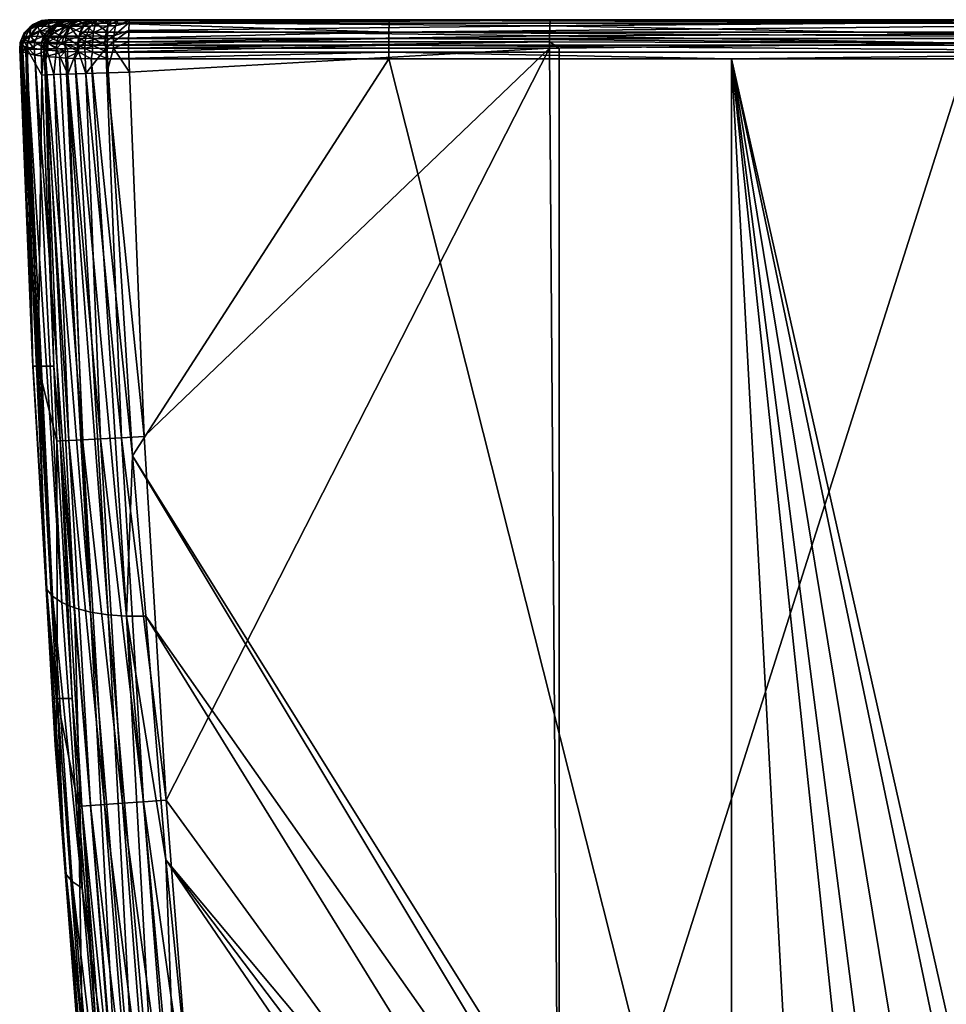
# Model space of a CAD drawing. Extents: x -0.176 to 0.176, y -0.227 to -0.001.
# Tile 24 of 256: x -0.176 to -0.159, y -0.018 to -0.001. Entities that reach past the tile are written whole.
import ezdxf

# ---------------------------------------------------------------- set-up
doc = ezdxf.new("R2010")
doc.units = 0
doc.layers.add('mesh', color=7, linetype='CONTINUOUS')

msp = doc.modelspace()

# ---------------------------------------------------------------- meshes
at = {"layer": 'mesh'}
mesh = msp.add_polyface(dxfattribs=at)
corners = [(-0.175243, -0.001512, -0.151506), (-0.175293, -0.001513, -0.151134), (-0.175303, -0.001627, -0.151134), (-0.17562, -0.001405, -0.110648), (-0.175669, -0.001514, -0.102511), (-0.175655, -0.001514, -0.110649), (-0.175535, -0.001513, -0.130892), (-0.175568, -0.001627, -0.126823), (-0.175544, -0.001627, -0.130892), (-0.175412, -0.001508, -0.101589), (-0.17553, -0.001488, -0.101833), (-0.175494, -0.001385, -0.101848), (-0.175421, -0.00162, -0.101583), (-0.175544, -0.001597, -0.101827), (-0.175186, -0.001649, -0.101283), (-0.175182, -0.001531, -0.101287), (-0.175245, -0.001626, -0.151533), (-0.175195, -0.001512, -0.151659), (-0.175209, -0.001404, -0.151498), (-0.175258, -0.001404, -0.151133), (-0.175278, -0.001125, -0.110647), (-0.175459, -0.001202, -0.10251), (-0.175481, -0.001225, -0.110648), (-0.175292, -0.001125, -0.10251), (-0.175164, -0.001112, -0.110647), (-0.175597, -0.001344, -0.102511), (-0.175678, -0.001628, -0.102511), (-0.1755, -0.001405, -0.130891), (-0.175361, -0.001225, -0.13089), (-0.175158, -0.001125, -0.130888), (-0.17512, -0.001225, -0.151131), (-0.175626, -0.001571, -0.102085), (-0.175607, -0.001467, -0.10209), (-0.175507, -0.001282, -0.102114), (-0.175244, -0.001123, -0.102177), (-0.175178, -0.001112, -0.10251), (-0.175366, -0.001217, -0.101901), (-0.175183, -0.001124, -0.101976), (-0.175181, -0.001162, -0.101729), (-0.175331, -0.001304, -0.101638), (-0.175159, -0.001419, -0.101309)]
mesh.append_faces([[corners[k] for k in face] for face in [(0, 1, 2, 2), (3, 4, 5, 5), (6, 5, 7, 7), (1, 6, 8, 8), (9, 10, 11, 11), (12, 10, 9, 9), (12, 13, 10, 10), (14, 9, 15, 15), (14, 12, 9, 9), (0, 16, 17, 17), (2, 16, 0, 0), (18, 1, 0, 0), (19, 1, 18, 18), (20, 21, 22, 22), (20, 23, 21, 21), (24, 23, 20, 20), (22, 25, 3, 3), (21, 25, 22, 22), (5, 4, 26, 26), (3, 25, 4, 4), (27, 5, 6, 6), (27, 3, 5, 5), (27, 22, 3, 3), (28, 22, 27, 27), (29, 22, 28, 28), (29, 20, 22, 22), (19, 6, 1, 1), (19, 27, 6, 6), (30, 27, 19, 19), (30, 28, 27, 27), (31, 4, 32, 32), (31, 26, 4, 4), (32, 25, 33, 33), (4, 25, 32, 32), (25, 21, 33, 33), (34, 23, 35, 35), (34, 21, 23, 23), (33, 21, 34, 34), (36, 34, 37, 37), (36, 33, 34, 34), (11, 33, 36, 36), (11, 32, 33, 33), (10, 32, 11, 11), (13, 32, 10, 10), (13, 31, 32, 32), (38, 36, 37, 37), (39, 36, 38, 38), (39, 11, 36, 36), (9, 11, 39, 39), (15, 39, 40, 40), (15, 9, 39, 39)]])
mesh = msp.add_polyface(dxfattribs=at)
corners = [(-0.174735, -0.001112, -0.151489), (-0.174878, -0.001125, -0.151412), (-0.174842, -0.001125, -0.151528), (-0.174768, -0.001112, -0.151384), (-0.174916, -0.001125, -0.151128), (-0.175044, -0.001112, -0.130887), (-0.175278, -0.001125, -0.110647), (-0.175158, -0.001125, -0.130888), (-0.175164, -0.001112, -0.110647), (-0.174803, -0.001112, -0.151126), (-0.174866, -0.001433, -0.101067), (-0.175159, -0.001419, -0.101309), (-0.175118, -0.001317, -0.101349), (-0.174881, -0.00155, -0.101043), (-0.175182, -0.001531, -0.101287), (-0.174881, -0.00167, -0.101042), (-0.175186, -0.001649, -0.101283), (-0.174118, -0.001112, -0.10131), (-0.175082, -0.001112, -0.102017), (-0.175141, -0.001112, -0.102202), (-0.175178, -0.001112, -0.10251), (-0.174929, -0.00151, -0.152121), (-0.175033, -0.001624, -0.151999), (-0.17484, -0.001622, -0.152221), (-0.175024, -0.001511, -0.151994), (-0.175195, -0.001512, -0.151659), (-0.174902, -0.001402, -0.152098), (-0.174995, -0.001403, -0.151974), (-0.175162, -0.001404, -0.151646), (-0.175243, -0.001512, -0.151506), (-0.175209, -0.001404, -0.151498), (-0.174795, -0.001224, -0.15201), (-0.17488, -0.001224, -0.151897), (-0.175032, -0.001224, -0.151599), (-0.175075, -0.001225, -0.151463), (-0.175258, -0.001404, -0.151133), (-0.17512, -0.001225, -0.151131), (-0.174639, -0.001125, -0.151881), (-0.175292, -0.001125, -0.10251), (-0.175361, -0.001225, -0.13089), (-0.175244, -0.001123, -0.102177), (-0.175183, -0.001124, -0.101976), (-0.174994, -0.001112, -0.101843), (-0.175181, -0.001162, -0.101729), (-0.174992, -0.001166, -0.101474), (-0.17483, -0.001112, -0.101632), (-0.175331, -0.001304, -0.101638), (-0.174684, -0.001126, -0.101363), (-0.174794, -0.001237, -0.101183), (-0.174462, -0.001112, -0.101385)]
mesh.append_faces([[corners[k] for k in face] for face in [(0, 1, 2, 2), (3, 4, 1, 1), (5, 6, 7, 7), (5, 8, 6, 6), (9, 7, 4, 4), (9, 5, 7, 7), (10, 11, 12, 12), (13, 11, 10, 10), (13, 14, 11, 11), (15, 14, 13, 13), (15, 16, 14, 14), (17, 18, 19, 19), (17, 20, 8, 8), (21, 22, 23, 23), (24, 22, 21, 21), (25, 22, 24, 24), (26, 24, 21, 21), (27, 24, 26, 26), (27, 25, 24, 24), (28, 25, 27, 27), (28, 29, 25, 25), (30, 29, 28, 28), (31, 27, 26, 26), (32, 27, 31, 31), (32, 28, 27, 27), (33, 28, 32, 32), (33, 30, 28, 28), (34, 30, 33, 33), (34, 35, 30, 30), (36, 35, 34, 34), (37, 33, 32, 32), (2, 34, 33, 33), (1, 34, 2, 2), (1, 36, 34, 34), (4, 36, 1, 1), (20, 38, 8, 8), (4, 39, 36, 36), (4, 7, 39, 39), (20, 19, 40, 40), (41, 19, 18, 18), (41, 40, 19, 19), (42, 41, 18, 18), (43, 41, 42, 42), (44, 42, 45, 45), (44, 43, 42, 42), (12, 43, 44, 44), (12, 46, 43, 43), (11, 46, 12, 12), (47, 44, 45, 45), (48, 12, 44, 44), (10, 12, 48, 48), (18, 49, 42, 42)]])
mesh = msp.add_polyface(dxfattribs=at)
corners = [(-0.174525, -0.001506, -0.152469), (-0.174664, -0.00162, -0.152389), (-0.174531, -0.001619, -0.152479), (-0.174657, -0.001508, -0.152381), (-0.174929, -0.00151, -0.152121), (-0.174735, -0.001112, -0.151489), (-0.174842, -0.001125, -0.151528), (-0.174617, -0.001112, -0.151721), (-0.174768, -0.001112, -0.151384), (-0.174878, -0.001125, -0.151412), (-0.174803, -0.001112, -0.151126), (-0.174916, -0.001125, -0.151128), (-0.174507, -0.001126, -0.101273), (-0.174621, -0.001112, -0.101465), (-0.174462, -0.001112, -0.101385), (-0.174647, -0.001557, -0.100924), (-0.174866, -0.001433, -0.101067), (-0.174637, -0.001439, -0.100949), (-0.174881, -0.00155, -0.101043), (-0.174647, -0.001679, -0.100925), (-0.174319, -0.001127, -0.101214), (-0.174393, -0.001442, -0.100873), (-0.174616, -0.001331, -0.101001), (-0.174381, -0.001333, -0.100927), (-0.174398, -0.001561, -0.100847), (-0.174398, -0.001684, -0.100849), (-0.175141, -0.001112, -0.102202), (-0.175178, -0.001112, -0.10251), (-0.174118, -0.001112, -0.10131), (-0.175082, -0.001112, -0.102017), (-0.174293, -0.001112, -0.101333), (-0.17484, -0.001622, -0.152221), (-0.174507, -0.001399, -0.152438), (-0.174636, -0.0014, -0.152352), (-0.174902, -0.001402, -0.152098), (-0.174435, -0.001223, -0.15232), (-0.174552, -0.001223, -0.152241), (-0.174795, -0.001224, -0.15201), (-0.17433, -0.001124, -0.152147), (-0.174431, -0.001124, -0.152079), (-0.174639, -0.001125, -0.151881), (-0.17488, -0.001224, -0.151897), (-0.175032, -0.001224, -0.151599), (-0.174684, -0.001126, -0.101363), (-0.17483, -0.001112, -0.101632), (-0.174794, -0.001237, -0.101183), (-0.174992, -0.001166, -0.101474), (-0.174549, -0.00117, -0.101167), (-0.174343, -0.00117, -0.101103), (-0.174994, -0.001112, -0.101843)]
mesh.append_faces([[corners[k] for k in face] for face in [(0, 1, 2, 2), (1, 3, 4, 4), (0, 3, 1, 1), (5, 6, 7, 7), (8, 9, 5, 5), (10, 11, 8, 8), (12, 13, 14, 14), (15, 16, 17, 17), (15, 18, 16, 16), (19, 18, 15, 15), (20, 12, 14, 14), (21, 22, 23, 23), (21, 17, 22, 22), (24, 17, 21, 21), (24, 15, 17, 17), (25, 15, 24, 24), (8, 7, 10, 10), (8, 5, 7, 7), (26, 27, 28, 28), (29, 30, 14, 14), (28, 30, 29, 29), (1, 4, 31, 31), (32, 3, 0, 0), (33, 3, 32, 32), (33, 4, 3, 3), (34, 4, 33, 33), (35, 33, 32, 32), (36, 33, 35, 35), (36, 34, 33, 33), (37, 34, 36, 36), (38, 36, 35, 35), (39, 37, 36, 36), (40, 37, 39, 39), (40, 41, 37, 37), (6, 42, 40, 40), (7, 6, 40, 40), (43, 44, 13, 13), (45, 46, 43, 43), (12, 43, 13, 13), (47, 43, 12, 12), (47, 45, 43, 43), (22, 45, 47, 47), (17, 45, 22, 22), (17, 16, 45, 45), (48, 47, 12, 12), (23, 22, 47, 47), (10, 39, 38, 38), (10, 40, 39, 39), (10, 7, 40, 40), (49, 13, 44, 44), (49, 14, 13, 13)]])
mesh = msp.add_polyface(dxfattribs=at)
corners = [(-0.166197, -0.001612, -0.152931), (-0.166364, -0.0015, -0.152916), (-0.166365, -0.001612, -0.152929), (-0.173748, -0.001124, -0.15232), (-0.166354, -0.001112, -0.152429), (-0.173744, -0.001112, -0.152209), (-0.166356, -0.001124, -0.15254), (-0.173763, -0.001612, -0.152709), (-0.173763, -0.0015, -0.152696), (-0.169189, -0.001684, -0.100639), (-0.169188, -0.001802, -0.100671), (-0.174137, -0.001802, -0.100848), (-0.174139, -0.001684, -0.100816), (-0.169189, -0.001562, -0.100636), (-0.174139, -0.001562, -0.100813), (-0.169188, -0.001442, -0.100663), (-0.174123, -0.001127, -0.101189), (-0.169174, -0.001112, -0.101133), (-0.169178, -0.001127, -0.101012), (-0.153346, -0.001684, -0.100465), (-0.153347, -0.001802, -0.100497), (-0.163168, -0.001802, -0.100605), (-0.153349, -0.001127, -0.100838), (-0.153346, -0.001562, -0.100462), (-0.17375, -0.002034, -0.152709), (-0.173488, -0.00844, -0.152713), (-0.175164, -0.001112, -0.110647), (-0.15335, -0.001112, -0.10096), (-0.175044, -0.001112, -0.130887), (-0.174803, -0.001112, -0.151126), (-0.158945, -0.001112, -0.150104), (-0.158945, -0.001112, -0.149033), (-0.158945, -0.001112, -0.152251), (-0.174118, -0.001112, -0.10131), (-0.158945, -0.001112, -0.152527), (-0.158947, -0.001526, -0.153017), (-0.166364, -0.001395, -0.152879), (-0.158947, -0.001364, -0.152958), (-0.166361, -0.001221, -0.152741), (-0.158946, -0.001124, -0.152638), (-0.158946, -0.001161, -0.152744), (-0.173753, -0.001161, -0.152426), (-0.173759, -0.0013, -0.1526), (-0.174138, -0.001442, -0.10084), (-0.169187, -0.001333, -0.100718), (-0.174128, -0.00117, -0.101075), (-0.169181, -0.00117, -0.100898), (-0.153348, -0.00117, -0.100724), (-0.153347, -0.001442, -0.100489), (-0.156695, -0.001114, -0.152576), (-0.156695, -0.001112, -0.152255), (-0.156695, -0.00121, -0.152822), (-0.156695, -0.001364, -0.152962)]
mesh.append_faces([[corners[k] for k in face] for face in [(0, 1, 2, 2), (3, 4, 5, 5), (3, 6, 4, 4), (7, 1, 8, 8), (7, 2, 1, 1), (9, 10, 11, 11), (12, 13, 9, 9), (14, 15, 13, 13), (16, 17, 18, 18), (19, 20, 21, 21), (22, 18, 17, 17), (23, 13, 15, 15), (19, 9, 13, 13), (21, 9, 19, 19), (21, 10, 9, 9), (2, 7, 24, 24), (24, 25, 2, 2), (26, 27, 17, 17), (28, 27, 26, 26), (29, 30, 31, 31), (29, 32, 30, 30), (31, 28, 29, 29), (31, 27, 28, 28), (32, 5, 4, 4), (29, 5, 32, 32), (33, 26, 17, 17), (4, 6, 34, 34), (0, 35, 1, 1), (36, 35, 37, 37), (1, 35, 36, 36), (36, 37, 38, 38), (6, 39, 34, 34), (38, 39, 6, 6), (38, 40, 39, 39), (37, 40, 38, 38), (41, 6, 3, 3), (41, 38, 6, 6), (42, 38, 41, 41), (42, 36, 38, 38), (8, 36, 42, 42), (8, 1, 36, 36), (43, 44, 15, 15), (45, 46, 44, 44), (45, 18, 46, 46), (47, 46, 18, 18), (47, 44, 46, 46), (48, 15, 44, 44), (32, 4, 34, 34), (49, 34, 39, 39), (50, 32, 34, 34), (51, 39, 40, 40), (52, 37, 35, 35)]])
mesh = msp.add_polyface(dxfattribs=at)
corners = [(-0.174031, -0.001614, -0.152676), (-0.173763, -0.001612, -0.152709), (-0.173763, -0.0015, -0.152696), (-0.173951, -0.001124, -0.152296), (-0.173748, -0.001124, -0.15232), (-0.173744, -0.001112, -0.152209), (-0.174029, -0.001502, -0.152664), (-0.174525, -0.001506, -0.152469), (-0.174531, -0.001619, -0.152479), (-0.174182, -0.001504, -0.152624), (-0.173928, -0.001112, -0.152187), (-0.174069, -0.001124, -0.152265), (-0.174035, -0.001112, -0.152159), (-0.174319, -0.001127, -0.101214), (-0.174462, -0.001112, -0.101385), (-0.174293, -0.001112, -0.101333), (-0.174123, -0.001127, -0.101189), (-0.174118, -0.001112, -0.10131), (-0.174138, -0.001442, -0.10084), (-0.174381, -0.001333, -0.100927), (-0.174135, -0.001333, -0.100895), (-0.174393, -0.001442, -0.100873), (-0.174139, -0.001562, -0.100813), (-0.174398, -0.001561, -0.100847), (-0.174139, -0.001684, -0.100816), (-0.169188, -0.001442, -0.100663), (-0.169174, -0.001112, -0.101133), (-0.174803, -0.001112, -0.151126), (-0.173759, -0.0013, -0.1526), (-0.174021, -0.001396, -0.152628), (-0.173753, -0.001161, -0.152426), (-0.173993, -0.001221, -0.152492), (-0.174161, -0.001615, -0.152642), (-0.174171, -0.001397, -0.152589), (-0.174507, -0.001399, -0.152438), (-0.17413, -0.001222, -0.152457), (-0.174435, -0.001223, -0.15232), (-0.17433, -0.001124, -0.152147), (-0.174431, -0.001124, -0.152079), (-0.174552, -0.001223, -0.152241), (-0.174343, -0.00117, -0.101103), (-0.174507, -0.001126, -0.101273), (-0.174549, -0.00117, -0.101167), (-0.174128, -0.00117, -0.101075), (-0.169187, -0.001333, -0.100718), (-0.169178, -0.001127, -0.101012)]
mesh.append_faces([[corners[k] for k in face] for face in [(0, 1, 2, 2), (3, 4, 5, 5), (6, 0, 2, 2), (7, 8, 9, 9), (10, 3, 5, 5), (10, 11, 3, 3), (12, 11, 10, 10), (13, 14, 15, 15), (16, 15, 17, 17), (16, 13, 15, 15), (18, 19, 20, 20), (18, 21, 19, 19), (22, 21, 18, 18), (22, 23, 21, 21), (24, 23, 22, 22), (18, 25, 22, 22), (17, 26, 16, 16), (27, 10, 5, 5), (12, 10, 27, 27), (6, 2, 28, 28), (29, 28, 30, 30), (31, 30, 4, 4), (6, 32, 0, 0), (9, 32, 6, 6), (9, 8, 32, 32), (29, 6, 28, 28), (29, 9, 6, 6), (33, 9, 29, 29), (33, 7, 9, 9), (34, 7, 33, 33), (31, 29, 30, 30), (31, 33, 29, 29), (35, 33, 31, 31), (35, 34, 33, 33), (36, 34, 35, 35), (3, 31, 4, 4), (3, 35, 31, 31), (11, 35, 3, 3), (11, 36, 35, 35), (37, 36, 11, 11), (38, 39, 37, 37), (12, 37, 11, 11), (40, 41, 13, 13), (19, 42, 40, 40), (43, 13, 16, 16), (43, 40, 13, 13), (20, 40, 43, 43), (20, 19, 40, 40), (20, 44, 18, 18), (43, 44, 20, 20), (16, 45, 43, 43), (12, 27, 37, 37)]])
mesh = msp.add_polyface(dxfattribs=at)
corners = [(-0.147193, -0.001612, -0.152931), (-0.147025, -0.001612, -0.152929), (-0.147026, -0.0015, -0.152916), (-0.153346, -0.001684, -0.100465), (-0.150222, -0.001802, -0.100575), (-0.153347, -0.001802, -0.100497), (-0.139252, -0.001442, -0.10084), (-0.153346, -0.001562, -0.100462), (-0.153347, -0.001442, -0.100489), (-0.139251, -0.001562, -0.100813), (-0.139251, -0.001684, -0.100816), (-0.153349, -0.001127, -0.100838), (-0.169174, -0.001112, -0.101133), (-0.15335, -0.001112, -0.10096), (-0.169188, -0.001442, -0.100663), (-0.169189, -0.001562, -0.100636), (-0.154445, -0.001112, -0.152251), (-0.139646, -0.001112, -0.152209), (-0.154445, -0.001112, -0.150104), (-0.156695, -0.001112, -0.149033), (-0.158945, -0.001112, -0.149033), (-0.138346, -0.001112, -0.130887), (-0.154445, -0.001112, -0.149033), (-0.156695, -0.001112, -0.150106), (-0.156695, -0.001112, -0.152255), (-0.158945, -0.001112, -0.150104), (-0.158945, -0.001112, -0.152251), (-0.154445, -0.001112, -0.152527), (-0.147034, -0.001124, -0.15254), (-0.147036, -0.001112, -0.152429), (-0.154444, -0.001124, -0.152638), (-0.147032, -0.001161, -0.152646), (-0.154444, -0.001161, -0.152744), (-0.154443, -0.001395, -0.152978), (-0.147027, -0.001395, -0.152879), (-0.154443, -0.0015, -0.153014), (-0.154443, -0.001612, -0.153027), (-0.139267, -0.001127, -0.101189), (-0.153348, -0.00117, -0.100724), (-0.139255, -0.001333, -0.100895), (-0.153347, -0.001333, -0.100544), (-0.169178, -0.001127, -0.101012), (-0.169187, -0.001333, -0.100718), (-0.156695, -0.001364, -0.152962), (-0.156695, -0.001612, -0.153033), (-0.156695, -0.00121, -0.152822), (-0.156695, -0.001114, -0.152576), (-0.158946, -0.001124, -0.152638), (-0.158945, -0.001112, -0.152527), (-0.158946, -0.001161, -0.152744), (-0.158947, -0.001364, -0.152958), (-0.158947, -0.001526, -0.153017)]
mesh.append_faces([[corners[k] for k in face] for face in [(0, 1, 2, 2), (3, 4, 5, 5), (6, 7, 8, 8), (9, 3, 7, 7), (10, 4, 3, 3), (11, 12, 13, 13), (7, 14, 8, 8), (3, 15, 7, 7), (16, 17, 18, 18), (19, 13, 20, 20), (19, 21, 13, 13), (22, 21, 19, 19), (16, 18, 23, 23), (19, 18, 22, 22), (19, 23, 18, 18), (20, 23, 19, 19), (23, 24, 16, 16), (23, 25, 24, 24), (20, 25, 23, 23), (25, 26, 24, 24), (27, 28, 29, 29), (30, 28, 27, 27), (30, 31, 28, 28), (32, 31, 30, 30), (31, 33, 34, 34), (31, 32, 33, 33), (33, 2, 34, 34), (35, 2, 33, 33), (35, 0, 2, 2), (36, 0, 35, 35), (37, 38, 11, 11), (39, 40, 38, 38), (39, 8, 40, 40), (38, 41, 11, 11), (40, 42, 38, 38), (8, 42, 40, 40), (27, 29, 16, 16), (43, 35, 33, 33), (44, 35, 43, 43), (36, 35, 44, 44), (32, 43, 33, 33), (32, 45, 43, 43), (32, 46, 45, 45), (30, 46, 32, 32), (46, 30, 27, 27), (16, 46, 27, 27), (16, 24, 46, 46), (46, 47, 45, 45), (24, 48, 46, 46), (45, 49, 43, 43), (49, 50, 43, 43), (51, 44, 43, 43)]])
mesh = msp.add_polyface(dxfattribs=at)
corners = [(-0.175655, -0.001514, -0.110649), (-0.175664, -0.001628, -0.110649), (-0.175568, -0.001627, -0.126823), (-0.175535, -0.001513, -0.130892), (-0.175544, -0.001627, -0.130892), (-0.175293, -0.001513, -0.151134), (-0.175303, -0.001627, -0.151134), (-0.175623, -0.001677, -0.102086), (-0.175626, -0.001571, -0.102085), (-0.175544, -0.001597, -0.101827), (-0.17564, -0.001662, -0.102214), (-0.175409, -0.001733, -0.101591), (-0.175421, -0.00162, -0.101583), (-0.175186, -0.001649, -0.101283), (-0.174647, -0.001679, -0.100925), (-0.174881, -0.00167, -0.101042), (-0.174881, -0.00155, -0.101043), (-0.174866, -0.001787, -0.101066), (-0.174978, -0.001778, -0.101152), (-0.174398, -0.001684, -0.100849), (-0.174647, -0.001557, -0.100924), (-0.174139, -0.001684, -0.100816), (-0.174398, -0.001561, -0.100847), (-0.174137, -0.001802, -0.100848), (-0.174517, -0.002059, -0.15248), (-0.174531, -0.001619, -0.152479), (-0.174664, -0.00162, -0.152389), (-0.17508, -0.007201, -0.151137), (-0.175232, -0.002082, -0.151534), (-0.175289, -0.002084, -0.151134), (-0.175077, -0.002077, -0.151907), (-0.175205, -0.001626, -0.151662), (-0.174814, -0.008507, -0.15191), (-0.174571, -0.008495, -0.152232), (-0.174833, -0.002069, -0.152229), (-0.174255, -0.008479, -0.152483), (-0.173886, -0.00846, -0.152647), (-0.174148, -0.002047, -0.152643), (-0.17375, -0.002034, -0.152709), (-0.174031, -0.001614, -0.152676), (-0.173763, -0.001612, -0.152709), (-0.175459, -0.006971, -0.104811), (-0.169189, -0.001684, -0.100639), (-0.174139, -0.001562, -0.100813), (-0.169189, -0.001562, -0.100636), (-0.175195, -0.001512, -0.151659), (-0.175033, -0.001624, -0.151999), (-0.175245, -0.001626, -0.151533), (-0.175678, -0.001628, -0.102511), (-0.175564, -0.001697, -0.101912), (-0.175223, -0.001757, -0.101363), (-0.174708, -0.001793, -0.100989), (-0.174421, -0.001801, -0.10089), (-0.173694, -0.00878, -0.1037), (-0.174161, -0.001615, -0.152642), (-0.17484, -0.001622, -0.152221)]
mesh.append_faces([[corners[k] for k in face] for face in [(0, 1, 2, 2), (3, 2, 4, 4), (5, 4, 6, 6), (7, 8, 9, 9), (7, 10, 8, 8), (11, 12, 13, 13), (11, 9, 12, 12), (14, 15, 16, 16), (17, 15, 14, 14), (17, 18, 15, 15), (19, 14, 20, 20), (21, 19, 22, 22), (23, 19, 21, 21), (24, 25, 26, 26), (27, 28, 29, 29), (28, 30, 31, 31), (28, 32, 30, 30), (30, 33, 34, 34), (34, 24, 26, 26), (34, 35, 24, 24), (24, 36, 37, 37), (38, 39, 37, 37), (40, 39, 38, 38), (6, 4, 29, 29), (41, 2, 1, 1), (21, 42, 23, 23), (43, 44, 21, 21), (45, 31, 46, 46), (45, 47, 31, 31), (0, 48, 1, 1), (8, 10, 48, 48), (9, 49, 7, 7), (13, 50, 11, 11), (49, 9, 11, 11), (15, 18, 50, 50), (50, 13, 15, 15), (17, 14, 51, 51), (52, 14, 19, 19), (52, 51, 14, 14), (23, 52, 19, 19), (53, 52, 23, 23), (37, 39, 54, 54), (24, 54, 25, 25), (34, 55, 46, 46), (26, 55, 34, 34), (30, 46, 31, 31), (28, 31, 47, 47), (29, 47, 6, 6), (29, 28, 47, 47), (30, 34, 46, 46), (24, 37, 54, 54), (41, 1, 48, 48)]])
mesh = msp.add_polyface(dxfattribs=at)
corners = [(-0.172891, -0.021618, -0.108981), (-0.172528, -0.021607, -0.108929), (-0.172384, -0.023039, -0.109512), (-0.173107, -0.015882, -0.106596), (-0.171729, -0.031619, -0.113052), (-0.172306, -0.024342, -0.152694), (-0.172548, -0.02599, -0.152625), (-0.172151, -0.025949, -0.15269), (-0.172927, -0.022065, -0.152634), (-0.17253, -0.02203, -0.152699), (-0.172604, -0.0212, -0.152701), (-0.173002, -0.021235, -0.152636), (-0.1584, -0.024883, -0.11004), (-0.158491, -0.024167, -0.109685), (-0.158137, -0.024112, -0.109661), (-0.156695, -0.025466, -0.110478), (-0.158305, -0.025575, -0.110512), (-0.161383, -0.026358, -0.110852), (-0.160057, -0.025206, -0.110182), (-0.159871, -0.025873, -0.110641), (-0.161651, -0.02573, -0.110412), (-0.159688, -0.026479, -0.111207), (-0.159446, -0.024315, -0.109751), (-0.160235, -0.024517, -0.10984), (-0.160744, -0.024647, -0.109898), (-0.166197, -0.024343, -0.152865), (-0.173106, -0.014833, -0.15271), (-0.166365, -0.001612, -0.152929), (-0.173488, -0.00844, -0.152713), (-0.158603, -0.027572, -0.152941), (-0.156695, -0.024344, -0.152965), (-0.166197, -0.001612, -0.152931), (-0.173694, -0.00878, -0.1037), (-0.174137, -0.001802, -0.100848), (-0.169188, -0.001802, -0.100671), (-0.166392, -0.028065, -0.111397), (-0.165405, -0.027157, -0.111001), (-0.16346, -0.025829, -0.11042), (-0.173462, -0.011594, -0.104848), (-0.164336, -0.026357, -0.110651), (-0.164865, -0.026754, -0.110825), (-0.163168, -0.001802, -0.100605), (-0.153347, -0.001802, -0.100497), (-0.161914, -0.025068, -0.110084), (-0.163133, -0.026434, -0.110721), (-0.163169, -0.025657, -0.110344), (-0.158947, -0.001526, -0.153017)]
mesh.append_faces([[corners[k] for k in face] for face in [(0, 1, 2, 2), (0, 3, 1, 1), (4, 0, 2, 2), (5, 6, 7, 7), (5, 8, 6, 6), (9, 8, 5, 5), (10, 11, 9, 9), (12, 13, 14, 14), (12, 15, 16, 16), (17, 18, 19, 19), (20, 18, 17, 17), (19, 16, 21, 21), (19, 12, 16, 16), (18, 12, 19, 19), (18, 13, 12, 12), (22, 13, 18, 18), (18, 23, 22, 22), (18, 24, 23, 23), (20, 24, 18, 18), (25, 10, 9, 9), (25, 26, 10, 10), (27, 26, 25, 25), (27, 28, 26, 26), (25, 5, 7, 7), (9, 5, 25, 25), (25, 29, 30, 30), (25, 31, 27, 27), (32, 33, 34, 34), (1, 35, 2, 2), (3, 36, 1, 1), (37, 38, 32, 32), (39, 38, 37, 37), (39, 3, 38, 38), (40, 3, 39, 39), (40, 36, 3, 3), (41, 23, 24, 24), (22, 23, 41, 41), (41, 13, 22, 22), (41, 14, 13, 13), (42, 14, 41, 41), (20, 43, 24, 24), (44, 43, 20, 20), (45, 43, 44, 44), (44, 37, 45, 45), (25, 46, 31, 31), (30, 46, 25, 25), (45, 34, 41, 41), (45, 32, 34, 34), (37, 32, 45, 45), (41, 43, 45, 45), (41, 24, 43, 43)]])
mesh = msp.add_polyface(dxfattribs=at)
corners = [(-0.175202, -0.011129, -0.106244), (-0.175221, -0.011009, -0.10654), (-0.175445, -0.007201, -0.104909), (-0.175459, -0.006971, -0.104811), (-0.17564, -0.001662, -0.102214), (-0.174939, -0.011358, -0.105644), (-0.175409, -0.001733, -0.101591), (-0.174712, -0.011453, -0.105379), (-0.174434, -0.011526, -0.105159), (-0.174866, -0.001787, -0.101066), (-0.174123, -0.011574, -0.104996), (-0.174978, -0.001778, -0.101152), (-0.173462, -0.011594, -0.104848), (-0.173798, -0.011596, -0.104893), (-0.173694, -0.00878, -0.1037), (-0.175101, -0.013048, -0.107413), (-0.175623, -0.001677, -0.102086), (-0.175103, -0.011248, -0.105939), (-0.174579, -0.016376, -0.107733), (-0.17508, -0.007201, -0.151137), (-0.174969, -0.008515, -0.151537), (-0.175232, -0.002082, -0.151534), (-0.175026, -0.008518, -0.151137), (-0.174756, -0.013047, -0.151135), (-0.174814, -0.008507, -0.15191), (-0.174431, -0.014924, -0.151908), (-0.174586, -0.014934, -0.151535), (-0.174571, -0.008495, -0.152232), (-0.175077, -0.002077, -0.151907), (-0.174188, -0.014908, -0.15223), (-0.174255, -0.008479, -0.152483), (-0.174833, -0.002069, -0.152229), (-0.173872, -0.014886, -0.152481), (-0.173886, -0.00846, -0.152647), (-0.174517, -0.002059, -0.15248), (-0.173503, -0.014861, -0.152644), (-0.173488, -0.00844, -0.152713), (-0.173106, -0.014833, -0.15271), (-0.174148, -0.002047, -0.152643), (-0.17375, -0.002034, -0.152709), (-0.175017, -0.013047, -0.129162), (-0.175352, -0.007201, -0.127965), (-0.175544, -0.001627, -0.130892), (-0.175568, -0.001627, -0.126823), (-0.175289, -0.002084, -0.151134), (-0.175678, -0.001628, -0.102511), (-0.175564, -0.001697, -0.101912), (-0.175223, -0.001757, -0.101363), (-0.174708, -0.001793, -0.100989), (-0.174421, -0.001801, -0.10089)]
mesh.append_faces([[corners[k] for k in face] for face in [(0, 1, 2, 2), (3, 0, 2, 2), (3, 4, 0, 0), (5, 6, 7, 7), (8, 9, 10, 10), (8, 11, 9, 9), (12, 13, 14, 14), (0, 15, 1, 1), (0, 16, 17, 17), (4, 16, 0, 0), (18, 5, 7, 7), (19, 20, 21, 21), (22, 20, 19, 19), (22, 23, 20, 20), (20, 24, 21, 21), (20, 25, 24, 24), (26, 25, 20, 20), (24, 27, 28, 28), (24, 29, 27, 27), (25, 29, 24, 24), (27, 30, 31, 31), (27, 32, 30, 30), (29, 32, 27, 27), (30, 33, 34, 34), (30, 35, 33, 33), (32, 35, 30, 30), (36, 33, 37, 37), (36, 38, 33, 33), (39, 38, 36, 36), (22, 40, 23, 23), (22, 41, 40, 40), (19, 41, 22, 22), (42, 43, 41, 41), (44, 41, 19, 19), (44, 42, 41, 41), (2, 43, 3, 3), (2, 41, 43, 43), (1, 41, 2, 2), (1, 40, 41, 41), (1, 15, 40, 40), (45, 4, 3, 3), (16, 46, 17, 17), (5, 46, 6, 6), (7, 47, 8, 8), (6, 47, 7, 7), (47, 11, 8, 8), (13, 48, 49, 49), (10, 48, 13, 13), (9, 48, 10, 10), (14, 13, 49, 49), (17, 46, 5, 5)]])
mesh = msp.add_polyface(dxfattribs=at)
corners = [(-0.173895, -0.021489, -0.109521), (-0.174146, -0.021392, -0.109813), (-0.174579, -0.016376, -0.107733), (-0.174329, -0.021277, -0.110137), (-0.17444, -0.02115, -0.110472), (-0.174858, -0.01614, -0.108364), (-0.173462, -0.011594, -0.104848), (-0.173107, -0.015882, -0.106596), (-0.173798, -0.011596, -0.104893), (-0.174662, -0.018888, -0.109897), (-0.174589, -0.019821, -0.110294), (-0.174474, -0.02102, -0.110799), (-0.175052, -0.013867, -0.107764), (-0.175101, -0.013048, -0.107413), (-0.174885, -0.016014, -0.108676), (-0.175202, -0.011129, -0.106244), (-0.174753, -0.016263, -0.108043), (-0.175103, -0.011248, -0.105939), (-0.172891, -0.021618, -0.108981), (-0.173248, -0.021603, -0.109096), (-0.174123, -0.011574, -0.104996), (-0.173589, -0.02156, -0.109278), (-0.174434, -0.011526, -0.105159), (-0.174712, -0.011453, -0.105379), (-0.174939, -0.011358, -0.105644), (-0.174085, -0.021328, -0.151526), (-0.174333, -0.018887, -0.151129), (-0.174141, -0.021332, -0.151126), (-0.174586, -0.014934, -0.151535), (-0.174643, -0.014938, -0.151135), (-0.174756, -0.013047, -0.151135), (-0.174969, -0.008515, -0.151537), (-0.17393, -0.021315, -0.151899), (-0.174431, -0.014924, -0.151908), (-0.173686, -0.021294, -0.152221), (-0.174188, -0.014908, -0.15223), (-0.17337, -0.021267, -0.152472), (-0.173872, -0.014886, -0.152481), (-0.173002, -0.021235, -0.152636), (-0.173503, -0.014861, -0.152644), (-0.172604, -0.0212, -0.152701), (-0.173106, -0.014833, -0.15271), (-0.173886, -0.00846, -0.152647), (-0.174582, -0.018887, -0.130359), (-0.174047, -0.02472, -0.131553), (-0.175017, -0.013047, -0.129162)]
mesh.append_faces([[corners[k] for k in face] for face in [(0, 1, 2, 2), (3, 4, 5, 5), (6, 7, 8, 8), (4, 9, 5, 5), (4, 10, 9, 9), (11, 10, 4, 4), (5, 12, 13, 13), (5, 14, 12, 12), (9, 14, 5, 5), (15, 5, 13, 13), (16, 5, 15, 15), (16, 3, 5, 5), (1, 3, 16, 16), (16, 2, 1, 1), (16, 17, 2, 2), (15, 17, 16, 16), (18, 8, 7, 7), (19, 8, 18, 18), (19, 20, 8, 8), (21, 20, 19, 19), (21, 22, 20, 20), (0, 22, 21, 21), (0, 23, 22, 22), (2, 23, 0, 0), (17, 24, 2, 2), (25, 26, 27, 27), (28, 26, 25, 25), (28, 29, 26, 26), (28, 30, 29, 29), (31, 30, 28, 28), (28, 32, 33, 33), (25, 32, 28, 28), (33, 34, 35, 35), (32, 34, 33, 33), (35, 36, 37, 37), (34, 36, 35, 35), (37, 38, 39, 39), (36, 38, 37, 37), (40, 39, 38, 38), (41, 39, 40, 40), (41, 42, 39, 39), (43, 26, 29, 29), (43, 27, 26, 26), (44, 27, 43, 43), (45, 12, 14, 14), (45, 13, 12, 12), (43, 14, 9, 9), (43, 45, 14, 14), (29, 45, 43, 43), (29, 30, 45, 45), (43, 10, 11, 11), (9, 10, 43, 43)]])

doc.saveas('drawing.dxf')
